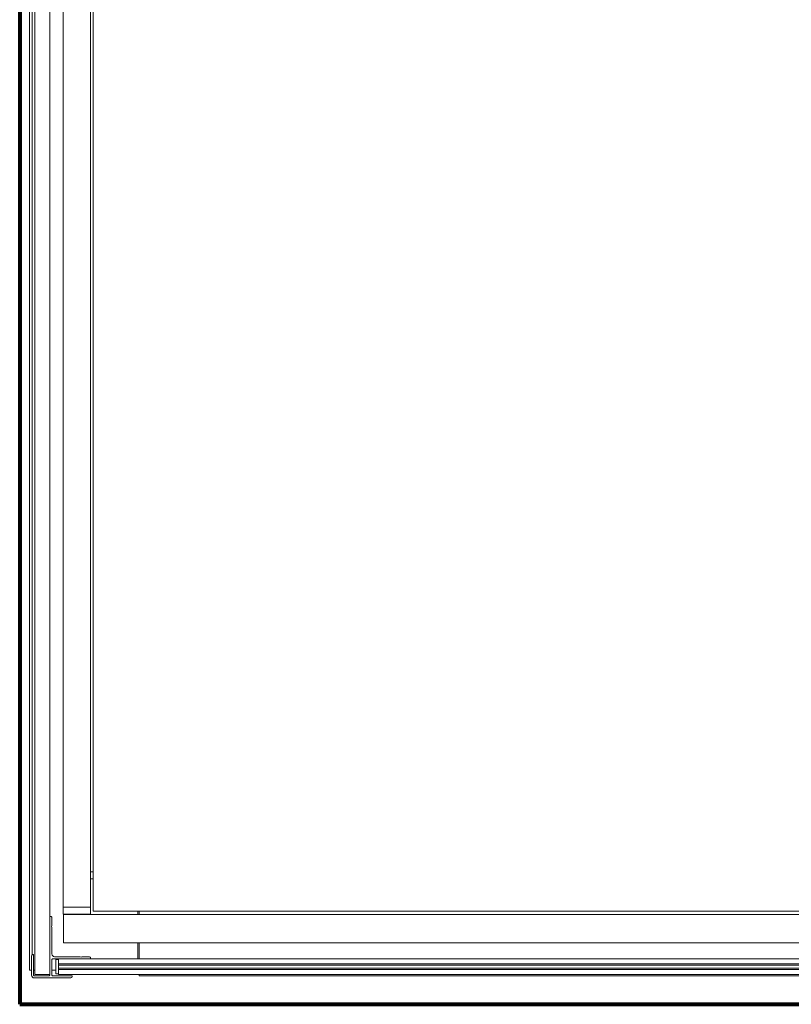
# Model space of a CAD drawing. Header units: millimetres. Extents: x -90830 to 24172, y -102460 to 73669.
# Tile 141 of 198: x 2112 to 2699, y 52220 to 52970. Entities that reach past the tile are written whole.
import ezdxf

# ---------------------------------------------------------------- set-up
doc = ezdxf.new("R2010")
doc.units = ezdxf.units.MM
doc.layers.add('Algemeen01', color=253, linetype='Continuous', lineweight=80)
doc.layers.add('at_Entity', color=253, linetype='Continuous', lineweight=9)

msp = doc.modelspace()

# ---------------------------------------------------------------- linework, layer by layer
at = {"layer": 'Algemeen01'}
for p, q in [((2111.54, 53719.82), (2111.54, 52219.82)), ((2111.54, 52219.82), (3711.54, 52219.82))]:
    msp.add_line(p, q, dxfattribs=at)
at = {"layer": 'at_Entity'}
for p, q in [((2119.04, 53706.81), (2119.04, 52245.8)), ((2123.18, 53689.57), (2123.18, 52242.56)), ((2121.1, 52257.5), (2121.1, 53674.53)), ((2134.53, 53659.4), (2134.53, 52286.74)), ((2144.75, 53334.61), (2144.75, 52293.91)), ((2165.44, 53320.14), (2165.44, 52320.84)), ((2167.51, 52297.14), (2167.51, 53320.14)), ((2165.41, 52320.84), (2165.41, 52315.45)), ((2165.41, 52320.84), (2167.51, 52320.84)), ((2165.41, 52315.45), (2167.51, 52315.45)), ((2165.44, 52315.45), (2165.44, 52293.91)), ((2146.8, 52293.91), (2144.75, 52293.91)), ((2144.75, 52293.91), (2146.8, 52293.91)), ((2144.75, 52288.52), (2144.75, 52293.91)), ((2146.8, 52293.91), (2163.3, 52293.91)), ((2163.3, 52293.91), (2146.8, 52293.91)), ((2165.38, 52293.91), (2163.3, 52293.91)), ((2163.3, 52293.91), (2165.38, 52293.91)), ((2165.38, 52293.91), (2165.44, 52293.91)), ((2165.44, 52293.91), (2165.38, 52293.91)), ((2165.44, 52293.91), (2165.44, 52293.91)), ((2165.44, 52293.91), (2165.44, 52293.91)), ((2165.44, 52288.52), (2165.44, 52293.91)), ((2167.51, 52290.67), (2167.51, 52297.14)), ((3635.02, 52290.67), (2167.51, 52290.67)), ((2201.54, 52290.67), (2201.54, 52288.19)), ((2202.57, 52288.19), (2202.57, 52290.67)), ((2134.51, 52242.03), (2134.51, 52286.74)), ((2134.51, 52286.74), (2135.02, 52286.74)), ((2136.05, 52285.66), (2136.05, 52279.76)), ((2146.8, 52288.52), (2144.75, 52288.52)), ((2144.78, 52288.19), (2144.78, 52288.19)), ((3657.67, 52288.19), (2144.78, 52288.19)), ((2144.78, 52288.18), (2144.78, 52288.19)), ((2144.78, 52288.19), (2144.78, 52288.19)), ((2144.78, 52288.19), (2144.78, 52288.19)), ((2144.78, 52288.19), (2144.78, 52288.18)), ((2144.78, 52288.17), (2144.78, 52288.18)), ((2144.78, 52288.18), (2144.78, 52288.17)), ((2144.78, 52288.15), (2144.78, 52288.17)), ((2144.78, 52288.17), (2144.78, 52288.15)), ((2144.78, 52288.13), (2144.78, 52288.15)), ((2144.78, 52288.15), (2144.78, 52288.13)), ((2144.78, 52288.1), (2144.78, 52288.13)), ((2144.78, 52288.13), (2144.78, 52288.1)), ((2144.78, 52288.07), (2144.78, 52288.1)), ((2144.78, 52288.1), (2144.78, 52288.07)), ((2144.78, 52288.03), (2144.78, 52288.07)), ((2144.78, 52288.07), (2144.78, 52288.03)), ((2144.78, 52287.99), (2144.78, 52288.03)), ((2144.78, 52288.03), (2144.78, 52287.99)), ((2144.78, 52287.94), (2144.78, 52287.99)), ((2144.78, 52287.99), (2144.78, 52287.94)), ((2144.78, 52287.89), (2144.78, 52287.94)), ((2144.78, 52287.94), (2144.78, 52287.89)), ((2144.78, 52287.83), (2144.78, 52287.89)), ((2144.78, 52287.89), (2144.78, 52287.83)), ((2144.78, 52287.77), (2144.78, 52287.83)), ((2144.78, 52287.83), (2144.78, 52287.77)), ((2144.78, 52287.71), (2144.78, 52287.77)), ((2144.78, 52287.77), (2144.78, 52287.71)), ((2144.78, 52287.64), (2144.78, 52287.71)), ((2144.78, 52287.71), (2144.78, 52287.64)), ((2144.78, 52287.56), (2144.78, 52287.64)), ((2144.78, 52287.64), (2144.78, 52287.56)), ((2144.78, 52287.49), (2144.78, 52287.56)), ((2144.78, 52287.56), (2144.78, 52287.49)), ((2144.78, 52287.41), (2144.78, 52287.49)), ((2144.78, 52287.49), (2144.78, 52287.41)), ((2144.78, 52287.32), (2144.78, 52287.41)), ((2144.78, 52287.41), (2144.78, 52287.32)), ((2144.78, 52287.24), (2144.78, 52287.32)), ((2144.78, 52287.32), (2144.78, 52287.24)), ((2144.78, 52287.15), (2144.78, 52287.24)), ((2144.78, 52287.24), (2144.78, 52287.15)), ((2144.78, 52287.06), (2144.78, 52287.15)), ((2144.78, 52287.15), (2144.78, 52287.06)), ((2144.78, 52286.96), (2144.78, 52287.06)), ((2144.78, 52287.06), (2144.78, 52286.96)), ((2144.78, 52286.86), (2144.78, 52286.96)), ((2144.78, 52286.96), (2144.78, 52286.86)), ((2144.78, 52286.77), (2144.78, 52286.86)), ((2144.78, 52286.86), (2144.78, 52286.77)), ((2144.78, 52286.67), (2144.78, 52286.77)), ((2144.78, 52286.77), (2144.78, 52286.67)), ((2144.78, 52286.56), (2144.78, 52286.67)), ((2144.78, 52286.67), (2144.78, 52286.56)), ((2144.78, 52286.46), (2144.78, 52286.56)), ((2144.78, 52286.56), (2144.78, 52286.46)), ((2144.78, 52286.36), (2144.78, 52286.46)), ((2144.78, 52286.46), (2144.78, 52286.36)), ((2144.78, 52286.25), (2144.78, 52286.36)), ((2144.78, 52286.36), (2144.78, 52286.25)), ((2144.78, 52286.15), (2144.78, 52286.25)), ((2144.78, 52286.25), (2144.78, 52286.15)), ((2144.78, 52286.04), (2144.78, 52286.15)), ((2144.78, 52286.15), (2144.78, 52286.04)), ((2144.78, 52286.04), (2144.78, 52286.04)), ((2144.78, 52286.04), (2144.78, 52268.8)), ((2144.78, 52268.8), (2144.78, 52286.04)), ((2144.78, 52286.04), (2144.78, 52268.8)), ((2144.78, 52268.8), (2144.78, 52286.04)), ((2146.8, 52288.52), (2163.3, 52288.52)), ((2149.42, 52288.52), (2149.42, 52288.19)), ((2160.77, 52288.52), (2160.77, 52288.19)), ((2165.38, 52288.52), (2163.3, 52288.52)), ((2165.38, 52288.52), (2165.44, 52288.52)), ((2165.44, 52288.52), (2165.44, 52288.52)), ((2136.05, 52279.76), (2135.75, 52279.2)), ((2135.75, 52279.2), (2136.05, 52278.64)), ((2136.05, 52278.64), (2136.05, 52258.19)), ((2144.78, 52268.8), (2144.78, 52268.8)), ((2144.78, 52268.69), (2144.78, 52268.8)), ((2144.78, 52268.8), (2144.78, 52268.69)), ((2144.78, 52268.59), (2144.78, 52268.69)), ((2144.78, 52268.69), (2144.78, 52268.59)), ((2144.78, 52268.48), (2144.78, 52268.59)), ((2144.78, 52268.59), (2144.78, 52268.48)), ((2144.78, 52268.38), (2144.78, 52268.48)), ((2144.78, 52268.48), (2144.78, 52268.38)), ((2144.78, 52268.28), (2144.78, 52268.38)), ((2144.78, 52268.38), (2144.78, 52268.28)), ((2144.78, 52268.18), (2144.78, 52268.28)), ((2144.78, 52268.28), (2144.78, 52268.18)), ((2144.78, 52268.07), (2144.78, 52268.18)), ((2144.78, 52268.18), (2144.78, 52268.07)), ((2144.78, 52267.98), (2144.78, 52268.07)), ((2144.78, 52268.07), (2144.78, 52267.98)), ((2144.78, 52267.88), (2144.78, 52267.98)), ((2144.78, 52267.98), (2144.78, 52267.88)), ((2144.78, 52267.78), (2144.78, 52267.88)), ((2144.78, 52267.88), (2144.78, 52267.78)), ((2144.78, 52267.69), (2144.78, 52267.78)), ((2144.78, 52267.78), (2144.78, 52267.69)), ((2144.78, 52267.6), (2144.78, 52267.69)), ((2144.78, 52267.69), (2144.78, 52267.6)), ((2144.78, 52267.52), (2144.78, 52267.6)), ((2144.78, 52267.6), (2144.78, 52267.52)), ((2144.78, 52267.43), (2144.78, 52267.52)), ((2144.78, 52267.52), (2144.78, 52267.43)), ((2144.78, 52267.35), (2144.78, 52267.43)), ((2144.78, 52267.43), (2144.78, 52267.35)), ((2144.78, 52267.28), (2144.78, 52267.35)), ((2144.78, 52267.35), (2144.78, 52267.28)), ((2144.78, 52267.2), (2144.78, 52267.28)), ((2144.78, 52267.28), (2144.78, 52267.2)), ((2144.78, 52267.13), (2144.78, 52267.2)), ((2144.78, 52267.2), (2144.78, 52267.13)), ((2144.78, 52267.07), (2144.78, 52267.13)), ((2144.78, 52267.13), (2144.78, 52267.07)), ((2144.78, 52267.01), (2144.78, 52267.07)), ((2144.78, 52267.07), (2144.78, 52267.01)), ((2144.78, 52266.95), (2144.78, 52267.01)), ((2144.78, 52267.01), (2144.78, 52266.95)), ((2144.78, 52266.9), (2144.78, 52266.95)), ((2144.78, 52266.95), (2144.78, 52266.9)), ((2144.78, 52266.85), (2144.78, 52266.9)), ((2144.78, 52266.9), (2144.78, 52266.85)), ((2144.78, 52266.81), (2144.78, 52266.85)), ((2144.78, 52266.85), (2144.78, 52266.81)), ((2144.78, 52266.77), (2144.78, 52266.81)), ((2144.78, 52266.81), (2144.78, 52266.77)), ((2144.78, 52266.74), (2144.78, 52266.77)), ((2144.78, 52266.77), (2144.78, 52266.74)), ((2144.78, 52266.71), (2144.78, 52266.74)), ((2144.78, 52266.74), (2144.78, 52266.71)), ((2144.78, 52266.69), (2144.78, 52266.71)), ((2144.78, 52266.71), (2144.78, 52266.69)), ((2144.78, 52266.67), (2144.78, 52266.69)), ((2144.78, 52266.69), (2144.78, 52266.67)), ((2144.78, 52266.66), (2144.78, 52266.67)), ((2144.78, 52266.67), (2144.78, 52266.66)), ((2144.78, 52266.65), (2144.78, 52266.66)), ((2144.78, 52266.66), (2144.78, 52266.65)), ((2144.78, 52266.65), (2144.78, 52266.65)), ((3657.67, 52266.65), (2144.78, 52266.65)), ((2144.78, 52266.65), (2144.78, 52266.65)), ((2144.78, 52266.65), (2144.78, 52266.65)), ((2201.54, 52266.65), (2201.54, 52254.44)), ((2202.57, 52254.44), (2202.57, 52266.65)), ((2120.59, 52242.03), (2120.59, 52256.57)), ((2121.62, 52257.65), (2122.13, 52257.65)), ((2122.13, 52257.65), (2122.13, 52242.03)), ((2136.05, 52253.88), (2136.05, 52242.03)), ((2165.45, 52254.42), (2136.57, 52254.42)), ((2138.12, 52256.03), (2157.69, 52256.03)), ((2139.15, 52253.88), (2139.15, 52243.1)), ((2139.15, 52253.88), (2141.21, 52253.88)), ((2141.21, 52253.9), (2141.21, 52254.42)), ((2141.21, 52253.9), (2141.21, 52250.67)), ((2157.69, 52256.03), (2158.23, 52255.71)), ((2158.23, 52255.71), (2158.76, 52256.03)), ((2158.76, 52256.03), (2164.42, 52256.03)), ((2165.45, 52254.96), (2165.45, 52254.42)), ((3636.57, 52254.44), (2165.45, 52254.44)), ((2119.04, 52245.8), (2120.59, 52245.8)), ((2123.18, 52245.8), (2122.13, 52245.8)), ((2139.15, 52245.8), (2136.05, 52245.8)), ((3658.22, 52250.67), (2141.21, 52250.67)), ((2141.21, 52250.67), (2141.21, 52249.59)), ((3658.22, 52249.59), (2141.21, 52249.59)), ((2141.21, 52249.05), (2141.21, 52249.59)), ((2141.21, 52249.05), (2141.21, 52247.97)), ((2141.21, 52247.43), (2141.21, 52247.97)), ((3658.22, 52247.43), (2141.21, 52247.43)), ((2141.21, 52247.43), (2141.21, 52246.36)), ((3658.22, 52246.36), (2141.21, 52246.36)), ((2141.21, 52246.36), (2141.21, 52243.12)), ((2122.65, 52241.49), (2133.99, 52241.49)), ((2150.49, 52239.87), (2122.65, 52239.87)), ((2123.7, 52242.56), (2123.18, 52242.56)), ((2123.7, 52242.56), (2126.79, 52242.56)), ((2126.79, 52242.56), (2127.82, 52242.56)), ((2128.34, 52242.56), (2127.82, 52242.56)), ((2128.34, 52242.56), (2129.37, 52242.56)), ((2129.89, 52242.56), (2129.37, 52242.56)), ((2129.89, 52242.56), (2130.92, 52242.56)), ((2130.92, 52242.56), (2134.01, 52242.56)), ((2134.51, 52242.56), (2134.01, 52242.56)), ((2136.57, 52241.49), (2151.52, 52241.49)), ((2139.15, 52243.1), (2141.21, 52243.1)), ((2141.21, 52242.59), (2141.21, 52243.12)), ((3658.22, 52242.59), (2141.21, 52242.59)), ((2151.52, 52241.49), (2151.52, 52240.95)), ((2202.57, 52241.49), (2202.57, 52242.59)), ((2202.57, 52241.49), (3600.99, 52241.49))]:
    msp.add_line(p, q, dxfattribs=at)
for centre, major_axis, start_param, end_param in [((2135.02, 52285.66), (0, -1.08), 1.570796, 3.141593), ((2121.62, 52256.57), (0, -1.08), 3.141593, 4.712389), ((2138.12, 52258.19), (0, -2.15), 4.712389, 6.283185), ((2136.57, 52253.88), (0, -0.539), 3.141593, 4.712389), ((2164.42, 52254.96), (0, -1.08), 1.570796, 3.141593), ((2122.65, 52242.03), (0, -2.15), 4.712389, 6.283185), ((2122.65, 52242.03), (0, -0.539), 4.712389, 6.283185), ((2133.99, 52242.03), (0, -0.539), 0, 1.570796), ((2136.57, 52242.03), (0, -0.539), 4.712389, 6.283185), ((2150.49, 52240.95), (0, -1.08), 0, 1.570796)]:
    msp.add_ellipse(centre, major_axis=major_axis, ratio=0.957153, start_param=start_param, end_param=end_param, dxfattribs=at)

doc.saveas('drawing.dxf')
